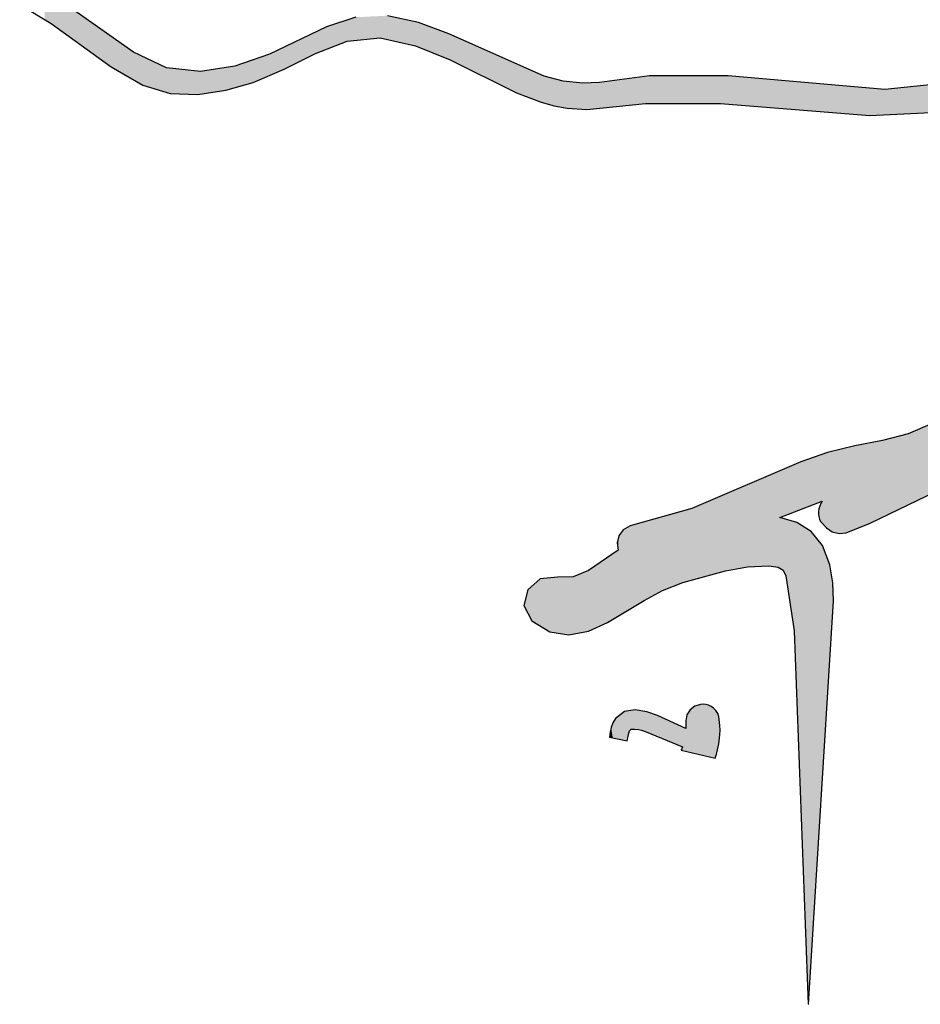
# Model space of a CAD drawing. Extents: x 1.5 to 29.6, y -198.1 to -103.6.
# Tile 12 of 35: x 8.3 to 16.3, y -141.1 to -132.3. Entities that reach past the tile are written whole.
import ezdxf

# ---------------------------------------------------------------- set-up
doc = ezdxf.new("R2010")
doc.units = 0
doc.layers.add('LAYER_3', color=7, linetype='CONTINUOUS')

# ---------------------------------------------------------------- blocks, each defined once
blk = doc.blocks.new('*U29')
at = {"layer": 'LAYER_3', "color": 1}
for points in [[(8.5612, -132.3127), (8.5612, -132.0445), (8.6214, -132.3489)], [(8.6214, -132.3489), (8.5612, -132.0445), (8.6214, -132.0871)], [(8.6214, -132.3489), (8.6214, -132.0871), (9.1529, -132.7329)], [(9.1529, -132.7329), (8.6214, -132.0871), (9.1529, -132.4641)], [(11.2476, -132.507), (11.0629, -132.3781), (11.2476, -132.3184)], [(11.3252, -132.4993), (11.2476, -132.3184), (11.3252, -132.2933)], [(11.2476, -132.507), (11.2476, -132.3184), (11.3252, -132.4993)], [(11.5415, -132.4777), (11.3252, -132.2933), (11.5415, -132.2832)], [(11.3252, -132.4993), (11.3252, -132.2933), (11.5415, -132.4777)], [(11.6048, -132.4916), (11.5415, -132.2832), (11.6048, -132.2803)], [(11.5415, -132.4777), (11.5415, -132.2832), (11.6048, -132.4916)], [(11.6048, -132.4916), (11.6048, -132.2803), (11.8542, -132.5465)], [(11.8542, -132.5465), (11.6048, -132.2803), (11.8542, -132.3347)], [(11.8542, -132.5465), (11.8542, -132.3347), (11.8805, -132.5573)], [(11.8805, -132.5573), (11.8542, -132.3347), (11.8805, -132.3404)], [(11.8805, -132.5573), (11.8805, -132.3404), (12.1508, -132.6685)], [(12.1508, -132.6685), (11.8805, -132.3404), (12.1508, -132.4409)], [(10.9649, -132.6163), (10.6886, -132.5579), (10.9649, -132.4252)], [(11.0629, -132.5784), (10.9649, -132.4252), (11.0629, -132.3781)], [(10.9649, -132.6163), (10.9649, -132.4252), (11.0629, -132.5784)], [(11.0629, -132.5784), (11.0629, -132.3781), (11.2476, -132.507)], [(9.1529, -132.7329), (9.1529, -132.4641), (9.3504, -132.8471)], [(9.3504, -132.8471), (9.1529, -132.4641), (9.3504, -132.6042)], [(12.1508, -132.6685), (12.1508, -132.4409), (12.1613, -132.6728)], [(12.1613, -132.6728), (12.1508, -132.4409), (12.1613, -132.4456)], [(12.1613, -132.6728), (12.1613, -132.4456), (12.7507, -132.9641)], [(12.7507, -132.9641), (12.1613, -132.4456), (12.7507, -132.7071)], [(9.3504, -132.8471), (9.3504, -132.6042), (9.4348, -132.8959)], [(9.4348, -132.8959), (9.3504, -132.6042), (9.4348, -132.6439)], [(10.6886, -132.7548), (10.558, -132.6206), (10.6886, -132.5579)], [(10.6886, -132.7548), (10.6886, -132.5579), (10.9649, -132.6163)], [(9.4348, -132.8959), (9.4348, -132.6439), (9.643, -132.96)], [(9.643, -132.96), (9.4348, -132.6439), (9.643, -132.7419)], [(10.4143, -132.8718), (10.2509, -132.7292), (10.4143, -132.6714)], [(10.558, -132.8105), (10.4143, -132.6714), (10.558, -132.6206)], [(10.4143, -132.8718), (10.4143, -132.6714), (10.558, -132.8105)], [(10.558, -132.8105), (10.558, -132.6206), (10.6886, -132.7548)], [(9.643, -132.96), (9.643, -132.7419), (9.6765, -132.9703)], [(9.6765, -132.9703), (9.643, -132.7419), (9.6765, -132.7457)], [(9.6765, -132.9703), (9.6765, -132.7457), (9.9233, -132.9794)], [(9.9233, -132.9794), (9.6765, -132.7457), (9.9233, -132.7742)], [(9.9233, -132.9794), (9.9233, -132.7742), (9.9445, -132.976)], [(9.9445, -132.976), (9.9233, -132.7742), (9.9445, -132.7766)], [(10.1707, -132.9406), (9.9445, -132.7766), (10.1707, -132.7416)], [(9.9445, -132.976), (9.9445, -132.7766), (10.1707, -132.9406)], [(10.2509, -132.9179), (10.1707, -132.7416), (10.2509, -132.7292)], [(10.1707, -132.9406), (10.1707, -132.7416), (10.2509, -132.9179)], [(10.2509, -132.9179), (10.2509, -132.7292), (10.4143, -132.8718)], [(12.7507, -132.9641), (12.7507, -132.7071), (12.8164, -132.9895)], [(12.8164, -132.9895), (12.7507, -132.7071), (12.8164, -132.7363)], [(12.8164, -132.9895), (12.8164, -132.7363), (12.8518, -133.0032)], [(12.8518, -133.0032), (12.8164, -132.7363), (12.8518, -132.752)], [(12.8518, -133.0032), (12.8518, -132.752), (12.8862, -133.0165)], [(12.8862, -133.0165), (12.8518, -132.752), (12.8862, -132.7673)], [(12.8862, -133.0165), (12.8862, -132.7673), (12.9611, -133.0455)], [(12.9611, -133.0455), (12.8862, -132.7673), (12.9611, -132.8005)], [(12.9611, -133.0455), (12.9611, -132.8005), (12.9703, -133.049)], [(12.9703, -133.049), (12.9611, -132.8005), (12.9703, -132.8046)], [(12.9703, -133.049), (12.9703, -132.8046), (12.9951, -133.056)], [(12.9951, -133.056), (12.9703, -132.8046), (12.9951, -132.8156)], [(12.9951, -133.056), (12.9951, -132.8156), (13.0448, -133.0699)], [(13.0448, -133.0699), (12.9951, -132.8156), (13.0448, -132.8288)], [(13.0448, -133.0699), (13.0448, -132.8288), (13.0833, -133.0807)], [(13.0833, -133.0807), (13.0448, -132.8288), (13.0833, -132.8391)], [(13.0833, -133.0807), (13.0833, -132.8391), (13.1128, -133.0862)], [(13.1128, -133.0862), (13.0833, -132.8391), (13.1128, -132.847)], [(13.1128, -133.0862), (13.1128, -132.847), (13.1634, -133.0957)], [(13.1634, -133.0957), (13.1128, -132.847), (13.1634, -132.8605)], [(13.1634, -133.0957), (13.1634, -132.8605), (13.1993, -133.1023)], [(13.1993, -133.1023), (13.1634, -132.8605), (13.1993, -132.8642)], [(13.1993, -133.1023), (13.1993, -132.8642), (13.215, -133.1032)], [(13.215, -133.1032), (13.1993, -132.8642), (13.215, -132.8659)], [(13.215, -133.1032), (13.215, -132.8659), (13.2524, -133.1052)], [(13.2524, -133.1052), (13.215, -132.8659), (13.2524, -132.8698)], [(13.2524, -133.1052), (13.2524, -132.8698), (13.3384, -133.1099)], [(13.3384, -133.1099), (13.2524, -132.8698), (13.3384, -132.8788)], [(13.4861, -133.1008), (13.3895, -132.8765), (13.4861, -132.872)], [(13.5587, -133.0937), (13.4861, -132.872), (13.5587, -132.8623)], [(13.4861, -133.1008), (13.4861, -132.872), (13.5587, -133.0937)], [(13.6432, -133.0854), (13.5587, -132.8623), (13.6432, -132.851)], [(13.5587, -133.0937), (13.5587, -132.8623), (13.6432, -133.0854)], [(13.6528, -133.0845), (13.6432, -132.851), (13.6528, -132.8498)], [(13.6432, -133.0854), (13.6432, -132.851), (13.6528, -133.0845)], [(13.6588, -133.0839), (13.6528, -132.8498), (13.6588, -132.849)], [(13.6528, -133.0845), (13.6528, -132.8498), (13.6588, -133.0839)], [(13.6983, -133.0801), (13.6588, -132.849), (13.6983, -132.8437)], [(13.6588, -133.0839), (13.6588, -132.849), (13.6983, -133.0801)], [(13.7606, -133.074), (13.6983, -132.8437), (13.7606, -132.8354)], [(13.6983, -133.0801), (13.6983, -132.8437), (13.7606, -133.074)], [(13.8823, -133.0621), (13.7606, -132.8354), (13.8823, -132.8192)], [(13.7606, -133.074), (13.7606, -132.8354), (13.8823, -133.0621)], [(13.8953, -133.0608), (13.8823, -132.8192), (13.8953, -132.8175)], [(13.8823, -133.0621), (13.8823, -132.8192), (13.8953, -133.0608)], [(13.9314, -133.0607), (13.8953, -132.8175), (13.9314, -132.8127)], [(13.8953, -133.0608), (13.8953, -132.8175), (13.9314, -133.0607)], [(13.9314, -133.0607), (13.9314, -132.8127), (14.0463, -133.0604)], [(14.0463, -133.0604), (13.9314, -132.8127), (14.0463, -132.8128)], [(14.0463, -133.0604), (14.0463, -132.8128), (14.2277, -133.0598)], [(14.2277, -133.0598), (14.0463, -132.8128), (14.2277, -132.8131)], [(14.2277, -133.0598), (14.2277, -132.8131), (14.3054, -133.0596)], [(14.3054, -133.0596), (14.2277, -132.8131), (14.3054, -132.8132)], [(14.3054, -133.0596), (14.3054, -132.8132), (14.5597, -133.0588)], [(14.5597, -133.0588), (14.3054, -132.8132), (14.5597, -132.8136)], [(14.5597, -133.0588), (14.5597, -132.8136), (14.6043, -133.0624)], [(14.6043, -133.0624), (14.5597, -132.8136), (14.6043, -132.8137)], [(14.6043, -133.0624), (14.6043, -132.8137), (14.6279, -133.0643)], [(14.6279, -133.0643), (14.6043, -132.8137), (14.6279, -132.8137)], [(14.6279, -133.0643), (14.6279, -132.8137), (14.8002, -133.0781)], [(14.8002, -133.0781), (14.6279, -132.8137), (14.8002, -132.8289)], [(14.8002, -133.0781), (14.8002, -132.8289), (14.9905, -133.0933)], [(14.9905, -133.0933), (14.8002, -132.8289), (14.9905, -132.8457)], [(14.9905, -133.0933), (14.9905, -132.8457), (15.0732, -133.1)], [(15.0732, -133.1), (14.9905, -132.8457), (15.0732, -132.853)], [(15.0732, -133.1), (15.0732, -132.853), (15.0864, -133.101)], [(15.0864, -133.101), (15.0732, -132.853), (15.0864, -132.8541)], [(15.0864, -133.101), (15.0864, -132.8541), (15.1183, -133.1036)], [(15.1183, -133.1036), (15.0864, -132.8541), (15.1183, -132.857)], [(15.1183, -133.1036), (15.1183, -132.857), (15.1407, -133.1054)], [(15.1407, -133.1054), (15.1183, -132.857), (15.1407, -132.8589)], [(15.1407, -133.1054), (15.1407, -132.8589), (15.2134, -133.1112)], [(15.2134, -133.1112), (15.1407, -132.8589), (15.2134, -132.8654)], [(15.2134, -133.1112), (15.2134, -132.8654), (15.2372, -133.1131)], [(15.2372, -133.1131), (15.2134, -132.8654), (15.2372, -132.8675)], [(15.2372, -133.1131), (15.2372, -132.8675), (15.2734, -133.116)], [(15.2734, -133.116), (15.2372, -132.8675), (15.2734, -132.8707)], [(15.2734, -133.116), (15.2734, -132.8707), (15.3398, -133.1214)], [(15.3398, -133.1214), (15.2734, -132.8707), (15.3398, -132.8765)], [(13.3734, -133.1118), (13.3384, -132.8788), (13.3734, -132.8772)], [(13.3384, -133.1099), (13.3384, -132.8788), (13.3734, -133.1118)], [(13.3889, -133.1102), (13.3734, -132.8772), (13.3889, -132.8765)], [(13.3734, -133.1118), (13.3734, -132.8772), (13.3889, -133.1102)], [(13.3889, -133.1102), (13.3889, -132.8765), (13.3895, -133.1102)], [(13.3895, -133.1102), (13.3889, -132.8765), (13.3895, -132.8765)], [(13.3895, -133.1102), (13.3895, -132.8765), (13.4861, -133.1008)], [(15.3398, -133.1214), (15.3398, -132.8765), (15.3403, -133.1214)], [(15.3403, -133.1214), (15.3398, -132.8765), (15.3403, -132.8766)], [(15.3403, -133.1214), (15.3403, -132.8766), (15.3412, -133.1215)], [(15.3412, -133.1215), (15.3403, -132.8766), (15.3412, -132.8766)], [(15.3412, -133.1215), (15.3412, -132.8766), (15.3421, -133.1215)], [(15.3421, -133.1215), (15.3412, -132.8766), (15.3421, -132.8767)], [(15.3421, -133.1215), (15.3421, -132.8767), (15.3426, -133.1216)], [(15.3426, -133.1216), (15.3421, -132.8767), (15.3426, -132.8768)], [(15.3426, -133.1216), (15.3426, -132.8768), (15.3661, -133.1235)], [(15.3661, -133.1235), (15.3426, -132.8768), (15.3661, -132.8788)], [(15.3661, -133.1235), (15.3661, -132.8788), (15.4306, -133.1286)], [(15.4306, -133.1286), (15.3661, -132.8788), (15.4306, -132.8845)], [(15.4306, -133.1286), (15.4306, -132.8845), (15.4307, -133.1286)], [(15.4307, -133.1286), (15.4306, -132.8845), (15.4307, -132.8845)], [(15.4307, -133.1286), (15.4307, -132.8845), (15.4328, -133.1288)], [(15.4328, -133.1288), (15.4307, -132.8845), (15.4328, -132.8847)], [(15.4328, -133.1288), (15.4328, -132.8847), (15.434, -133.1289)], [(15.434, -133.1289), (15.4328, -132.8847), (15.434, -132.8848)], [(15.434, -133.1289), (15.434, -132.8848), (15.4384, -133.1293)], [(15.4384, -133.1293), (15.434, -132.8848), (15.4384, -132.8852)], [(15.4384, -133.1293), (15.4384, -132.8852), (15.4413, -133.1295)], [(15.4413, -133.1295), (15.4384, -132.8852), (15.4413, -132.8855)], [(15.4413, -133.1295), (15.4413, -132.8855), (15.4487, -133.1301)], [(15.4487, -133.1301), (15.4413, -132.8855), (15.4487, -132.8861)], [(15.4487, -133.1301), (15.4487, -132.8861), (15.4515, -133.1303)], [(15.4515, -133.1303), (15.4487, -132.8861), (15.4515, -132.8864)], [(15.4515, -133.1303), (15.4515, -132.8864), (15.4572, -133.1308)], [(15.4572, -133.1308), (15.4515, -132.8864), (15.4572, -132.8869)], [(15.4572, -133.1308), (15.4572, -132.8869), (15.4632, -133.1312)], [(15.4632, -133.1312), (15.4572, -132.8869), (15.4632, -132.8874)], [(15.4632, -133.1312), (15.4632, -132.8874), (15.4667, -133.1315)], [(15.4667, -133.1315), (15.4632, -132.8874), (15.4667, -132.8877)], [(15.4667, -133.1315), (15.4667, -132.8877), (15.5004, -133.1342)], [(15.5004, -133.1342), (15.4667, -132.8877), (15.5004, -132.8907)], [(15.5004, -133.1342), (15.5004, -132.8907), (15.5093, -133.135)], [(15.5093, -133.135), (15.5004, -132.8907), (15.5093, -132.8915)], [(15.5093, -133.135), (15.5093, -132.8915), (15.5324, -133.1368)], [(15.5324, -133.1368), (15.5093, -132.8915), (15.5324, -132.8935)], [(15.5324, -133.1368), (15.5324, -132.8935), (15.553, -133.1385)], [(15.553, -133.1385), (15.5324, -132.8935), (15.553, -132.8953)], [(15.553, -133.1385), (15.553, -132.8953), (15.5567, -133.1388)], [(15.5567, -133.1388), (15.553, -132.8953), (15.5567, -132.8957)], [(15.5567, -133.1388), (15.5567, -132.8957), (15.563, -133.1393)], [(15.563, -133.1393), (15.5567, -132.8957), (15.563, -132.8962)], [(15.563, -133.1393), (15.563, -132.8962), (15.6127, -133.1432)], [(15.6127, -133.1432), (15.563, -132.8962), (15.6127, -132.9006)], [(15.6127, -133.1432), (15.6127, -132.9006), (15.6768, -133.1484)], [(15.6768, -133.1484), (15.6127, -132.9006), (15.6768, -132.9063)], [(15.6768, -133.1484), (15.6768, -132.9063), (15.7521, -133.1544)], [(15.7521, -133.1544), (15.6768, -132.9063), (15.7521, -132.9129)], [(15.7521, -133.1544), (15.7521, -132.9129), (15.8853, -133.1651)], [(15.8853, -133.1651), (15.7521, -132.9129), (15.8853, -132.9246)], [(15.8853, -133.1651), (15.8853, -132.9246), (15.8902, -133.1649)], [(15.8902, -133.1649), (15.8853, -132.9246), (15.8902, -132.9251)], [(15.8902, -133.1649), (15.8902, -132.9251), (15.9987, -133.1599)], [(15.9987, -133.1599), (15.8902, -132.9251), (15.9987, -132.9347)], [(15.9987, -133.1599), (15.9987, -132.9347), (16.0186, -133.159)], [(16.0186, -133.159), (15.9987, -132.9347), (16.0186, -132.9364)], [(16.2276, -133.1493), (16.0186, -132.9364), (16.2276, -132.9149)], [(16.0186, -133.159), (16.0186, -132.9364), (16.2276, -133.1493)], [(16.4408, -133.1395), (16.2276, -132.9149), (16.4408, -132.8929)], [(16.2276, -133.1493), (16.2276, -132.9149), (16.4408, -133.1395)], [(16.4408, -136.5194), (16.2276, -135.9934), (16.4408, -135.9)], [(16.2276, -136.6223), (16.0186, -136.0467), (16.2276, -135.9934)], [(16.2276, -136.6223), (16.2276, -135.9934), (16.4408, -136.5194)], [(15.7521, -136.8402), (15.6768, -136.1173), (15.7521, -136.0985)], [(15.8853, -136.7871), (15.7521, -136.0985), (15.8853, -136.0732)], [(15.7521, -136.8402), (15.7521, -136.0985), (15.8853, -136.7871)], [(15.8902, -136.7851), (15.8853, -136.0732), (15.8902, -136.0723)], [(15.8853, -136.7871), (15.8853, -136.0732), (15.8902, -136.7851)], [(15.9987, -136.7328), (15.8902, -136.0723), (15.9987, -136.0518)], [(15.8902, -136.7851), (15.8902, -136.0723), (15.9987, -136.7328)], [(16.0186, -136.7231), (15.9987, -136.0518), (16.0186, -136.0467)], [(15.9987, -136.7328), (15.9987, -136.0518), (16.0186, -136.7231)], [(16.0186, -136.7231), (16.0186, -136.0467), (16.2276, -136.6223)], [(15.4306, -136.6031), (15.3661, -136.2097), (15.4306, -136.187)], [(15.4306, -136.6031), (15.4306, -136.187), (15.4307, -136.6031)], [(15.4307, -136.6031), (15.4306, -136.187), (15.4307, -136.187)], [(15.4328, -136.6023), (15.4307, -136.187), (15.4328, -136.1862)], [(15.4307, -136.6031), (15.4307, -136.187), (15.4328, -136.6023)], [(15.434, -136.6018), (15.4328, -136.1862), (15.434, -136.1858)], [(15.4328, -136.6023), (15.4328, -136.1862), (15.434, -136.6018)], [(15.4384, -136.6001), (15.434, -136.1858), (15.4384, -136.1843)], [(15.434, -136.6018), (15.434, -136.1858), (15.4384, -136.6001)], [(15.4413, -136.5989), (15.4384, -136.1843), (15.4413, -136.1832)], [(15.4384, -136.6001), (15.4384, -136.1843), (15.4413, -136.5989)], [(15.4487, -136.5961), (15.4413, -136.1832), (15.4487, -136.1807)], [(15.4413, -136.5989), (15.4413, -136.1832), (15.4487, -136.5961)], [(15.4515, -136.595), (15.4487, -136.1807), (15.4515, -136.1797)], [(15.4487, -136.5961), (15.4487, -136.1807), (15.4515, -136.595)], [(15.4572, -136.5928), (15.4515, -136.1797), (15.4572, -136.1776)], [(15.4515, -136.595), (15.4515, -136.1797), (15.4572, -136.5928)], [(15.4632, -136.5905), (15.4572, -136.1776), (15.4632, -136.1756)], [(15.4572, -136.5928), (15.4572, -136.1776), (15.4632, -136.5905)], [(15.4667, -136.7909), (15.4632, -136.1756), (15.4667, -136.1743)], [(15.4632, -136.7871), (15.4632, -136.1756), (15.4667, -136.7909)], [(15.5004, -136.8268), (15.4667, -136.1743), (15.5004, -136.1625)], [(15.4667, -136.7909), (15.4667, -136.1743), (15.5004, -136.8268)], [(15.5093, -136.8327), (15.5004, -136.1625), (15.5093, -136.1593)], [(15.5004, -136.8268), (15.5004, -136.1625), (15.5093, -136.8327)], [(15.5324, -136.8479), (15.5093, -136.1593), (15.5324, -136.1535)], [(15.5093, -136.8327), (15.5093, -136.1593), (15.5324, -136.8479)], [(15.553, -136.8615), (15.5324, -136.1535), (15.553, -136.1484)], [(15.5324, -136.8479), (15.5324, -136.1535), (15.553, -136.8615)], [(15.5567, -136.8625), (15.553, -136.1484), (15.5567, -136.1474)], [(15.553, -136.8615), (15.553, -136.1484), (15.5567, -136.8625)], [(15.563, -136.8643), (15.5567, -136.1474), (15.563, -136.1459)], [(15.5567, -136.8625), (15.5567, -136.1474), (15.563, -136.8643)], [(15.6127, -136.8781), (15.563, -136.1459), (15.6127, -136.1334)], [(15.563, -136.8643), (15.563, -136.1459), (15.6127, -136.8781)], [(15.6768, -136.8701), (15.6127, -136.1334), (15.6768, -136.1173)], [(15.6127, -136.8781), (15.6127, -136.1334), (15.6768, -136.8701)], [(15.6768, -136.8701), (15.6768, -136.1173), (15.7521, -136.8402)], [(15.2134, -136.6869), (15.1407, -136.2988), (15.2134, -136.2678)], [(15.2372, -136.6777), (15.2134, -136.2678), (15.2372, -136.2577)], [(15.2134, -136.6869), (15.2134, -136.2678), (15.2372, -136.6777)], [(15.2734, -136.6637), (15.2372, -136.2577), (15.2734, -136.2423)], [(15.2372, -136.6777), (15.2372, -136.2577), (15.2734, -136.6637)], [(15.3398, -136.6381), (15.2734, -136.2423), (15.3398, -136.2189)], [(15.2734, -136.6637), (15.2734, -136.2423), (15.3398, -136.6381)], [(15.3403, -136.6379), (15.3398, -136.2189), (15.3403, -136.2188)], [(15.3398, -136.6381), (15.3398, -136.2189), (15.3403, -136.6379)], [(15.3412, -136.6376), (15.3403, -136.2188), (15.3412, -136.2185)], [(15.3403, -136.6379), (15.3403, -136.2188), (15.3412, -136.6376)], [(15.3421, -136.6372), (15.3412, -136.2185), (15.3421, -136.2181)], [(15.3412, -136.6376), (15.3412, -136.2185), (15.3421, -136.6372)], [(15.3426, -136.6371), (15.3421, -136.2181), (15.3426, -136.218)], [(15.3421, -136.6372), (15.3421, -136.2181), (15.3426, -136.6371)], [(15.3661, -136.628), (15.3426, -136.218), (15.3661, -136.2097)], [(15.3426, -136.6371), (15.3426, -136.218), (15.3661, -136.628)], [(15.3661, -136.628), (15.3661, -136.2097), (15.4306, -136.6031)], [(14.9905, -137.1645), (14.8002, -136.4437), (14.9905, -136.3627)], [(15.0732, -137.1754), (14.9905, -136.3627), (15.0732, -136.3275)], [(14.9905, -137.1645), (14.9905, -136.3627), (15.0732, -137.1754)], [(15.0864, -137.1837), (15.0732, -136.3275), (15.0864, -136.3219)], [(15.0732, -137.1754), (15.0732, -136.3275), (15.0864, -137.1837)], [(15.1183, -136.7236), (15.0864, -136.3219), (15.1183, -136.3083)], [(15.0864, -136.7359), (15.0864, -136.3219), (15.1183, -136.7236)], [(15.1407, -136.7149), (15.1183, -136.3083), (15.1407, -136.2988)], [(15.1183, -136.7236), (15.1183, -136.3083), (15.1407, -136.7149)], [(15.1407, -136.7149), (15.1407, -136.2988), (15.2134, -136.6869)], [(14.8002, -137.1741), (14.6279, -136.5169), (14.8002, -136.4437)], [(14.8002, -137.1741), (14.8002, -136.4437), (14.9905, -137.1645)], [(14.5597, -137.2216), (14.3054, -136.6542), (14.5597, -136.546)], [(14.6043, -137.2093), (14.5597, -136.546), (14.6043, -136.527)], [(14.5597, -137.2216), (14.5597, -136.546), (14.6043, -137.2093)], [(14.6279, -137.2051), (14.6043, -136.527), (14.6279, -136.5169)], [(14.6043, -137.2093), (14.6043, -136.527), (14.6279, -137.2051)], [(14.6279, -137.2051), (14.6279, -136.5169), (14.8002, -137.1741)], [(15.4413, -136.7557), (15.4384, -136.643), (15.4413, -136.6335)], [(15.4487, -136.7695), (15.4413, -136.6335), (15.4487, -136.6175)], [(15.4413, -136.7557), (15.4413, -136.6335), (15.4487, -136.7695)], [(15.4515, -136.7732), (15.4487, -136.6175), (15.4515, -136.6115)], [(15.4487, -136.7695), (15.4487, -136.6175), (15.4515, -136.7732)], [(15.4572, -136.7808), (15.4515, -136.6115), (15.4572, -136.6012)], [(15.4515, -136.7732), (15.4515, -136.6115), (15.4572, -136.7808)], [(15.4632, -136.7871), (15.4572, -136.6012), (15.4632, -136.5905)], [(15.4572, -136.7808), (15.4572, -136.6012), (15.4632, -136.7871)], [(14.2277, -137.3128), (14.0463, -136.7282), (14.2277, -136.6764)], [(14.3054, -137.2915), (14.2277, -136.6764), (14.3054, -136.6542)], [(14.2277, -137.3128), (14.2277, -136.6764), (14.3054, -137.2915)], [(14.3054, -137.2915), (14.3054, -136.6542), (14.5597, -137.2216)], [(15.4307, -136.7051), (15.4306, -136.7046), (15.4307, -136.6826)], [(15.4328, -136.7278), (15.4307, -136.6826), (15.4328, -136.6666)], [(15.4307, -136.7051), (15.4307, -136.6826), (15.4328, -136.7278)], [(15.434, -136.7328), (15.4328, -136.6666), (15.434, -136.657)], [(15.4328, -136.7278), (15.4328, -136.6666), (15.434, -136.7328)], [(15.4384, -136.7501), (15.434, -136.657), (15.4384, -136.643)], [(15.434, -136.7328), (15.434, -136.657), (15.4384, -136.7501)], [(15.4384, -136.7501), (15.4384, -136.643), (15.4413, -136.7557)], [(13.8823, -137.471), (13.7606, -136.8098), (13.8823, -136.775)], [(13.8953, -137.464), (13.8823, -136.775), (13.8953, -136.7713)], [(13.8823, -137.471), (13.8823, -136.775), (13.8953, -137.464)], [(13.9314, -137.4445), (13.8953, -136.7713), (13.9314, -136.761)], [(13.8953, -137.464), (13.8953, -136.7713), (13.9314, -137.4445)], [(14.0463, -137.3825), (13.9314, -136.761), (14.0463, -136.7282)], [(13.9314, -137.4445), (13.9314, -136.761), (14.0463, -137.3825)], [(14.0463, -137.3825), (14.0463, -136.7282), (14.2277, -137.3128)], [(15.0864, -137.1837), (15.0864, -136.7359), (15.1183, -137.2036)], [(15.1183, -137.2036), (15.0864, -136.7359), (15.1183, -136.7452)], [(15.1183, -137.2036), (15.1183, -136.7452), (15.1407, -137.254)], [(15.1407, -137.254), (15.1183, -136.7452), (15.1407, -136.7517)], [(15.1407, -137.254), (15.1407, -136.7517), (15.2134, -137.7413)], [(15.2134, -137.7413), (15.1407, -136.7517), (15.2134, -136.7728)], [(15.2134, -137.7413), (15.2134, -136.7728), (15.2372, -138.3661)], [(15.2372, -138.3661), (15.2134, -136.7728), (15.2372, -136.7798)], [(15.2372, -138.3661), (15.2372, -136.7798), (15.2734, -139.3154)], [(15.2734, -139.3154), (15.2372, -136.7798), (15.2734, -136.8024)], [(15.2734, -139.3154), (15.2734, -136.8024), (15.3398, -141.056)], [(15.3398, -141.056), (15.2734, -136.8024), (15.3398, -136.8438)], [(13.6983, -137.5834), (13.6588, -136.8971), (13.6983, -136.8449)], [(13.7606, -137.5453), (13.6983, -136.8449), (13.7606, -136.8098)], [(13.6983, -137.5834), (13.6983, -136.8449), (13.7606, -137.5453)], [(13.7606, -137.5453), (13.7606, -136.8098), (13.8823, -137.471)], [(15.3398, -141.056), (15.3398, -136.8438), (15.3403, -141.057)], [(15.3403, -141.057), (15.3398, -136.8438), (15.3403, -136.8441)], [(15.3403, -141.057), (15.3403, -136.8441), (15.3412, -141.0573)], [(15.3412, -141.0573), (15.3403, -136.8441), (15.3412, -136.8447)], [(15.3412, -141.0573), (15.3412, -136.8447), (15.3421, -141.057)], [(15.3421, -141.057), (15.3412, -136.8447), (15.3421, -136.8452)], [(15.3421, -141.057), (15.3421, -136.8452), (15.3426, -141.056)], [(15.3426, -141.056), (15.3421, -136.8452), (15.3426, -136.8455)], [(15.3426, -141.056), (15.3426, -136.8455), (15.3661, -140.6733)], [(15.3661, -140.6733), (15.3426, -136.8455), (15.3661, -136.8602)], [(15.3661, -140.6733), (15.3661, -136.8602), (15.4306, -139.6253)], [(15.4306, -139.6253), (15.3661, -136.8602), (15.4306, -136.9395)], [(13.6528, -137.0254), (13.6432, -136.9596), (13.6528, -136.9212)], [(13.6588, -137.6075), (13.6528, -136.9212), (13.6588, -136.8971)], [(13.6528, -137.6111), (13.6528, -136.9212), (13.6588, -137.6075)], [(13.6588, -137.6075), (13.6588, -136.8971), (13.6983, -137.5834)], [(15.4306, -139.6253), (15.4306, -136.9395), (15.4307, -139.6246)], [(15.4307, -139.6246), (15.4306, -136.9395), (15.4307, -136.9395)], [(15.4307, -139.6246), (15.4307, -136.9395), (15.4328, -139.5906)], [(15.4328, -139.5906), (15.4307, -136.9395), (15.4328, -136.9421)], [(15.4328, -139.5906), (15.4328, -136.9421), (15.434, -139.5703)], [(15.434, -139.5703), (15.4328, -136.9421), (15.434, -136.9436)], [(15.434, -139.5703), (15.434, -136.9436), (15.4384, -139.4997)], [(15.4384, -139.4997), (15.434, -136.9436), (15.4384, -136.949)], [(15.4384, -139.4997), (15.4384, -136.949), (15.4413, -139.4514)], [(15.4413, -139.4514), (15.4384, -136.949), (15.4413, -136.9526)], [(15.4413, -139.4514), (15.4413, -136.9526), (15.4487, -139.3321)], [(15.4487, -139.3321), (15.4413, -136.9526), (15.4487, -136.9617)], [(15.4487, -139.3321), (15.4487, -136.9617), (15.4515, -139.287)], [(15.4515, -139.287), (15.4487, -136.9617), (15.4515, -136.9651)], [(15.4515, -139.287), (15.4515, -136.9651), (15.4572, -139.1932)], [(15.4572, -139.1932), (15.4515, -136.9651), (15.4572, -136.9722)], [(15.4572, -139.1932), (15.4572, -136.9722), (15.4632, -139.0967)], [(15.4632, -139.0967), (15.4572, -136.9722), (15.4632, -136.9795)], [(15.4632, -139.0967), (15.4632, -136.9795), (15.4667, -139.0397)], [(15.4667, -139.0397), (15.4632, -136.9795), (15.4667, -136.9838)], [(15.4667, -139.0397), (15.4667, -136.9838), (15.5004, -138.4922)], [(15.5004, -138.4922), (15.4667, -136.9838), (15.5004, -137.0725)], [(13.6432, -137.617), (13.5587, -137.0894), (13.6432, -137.0319)], [(13.6528, -137.6111), (13.6432, -137.0319), (13.6528, -137.0254)], [(13.6432, -137.617), (13.6432, -137.0319), (13.6528, -137.6111)], [(13.4861, -137.7008), (13.3895, -137.2045), (13.4861, -137.1388)], [(13.5587, -137.6686), (13.4861, -137.1388), (13.5587, -137.0894)], [(13.4861, -137.7008), (13.4861, -137.1388), (13.5587, -137.6686)], [(13.5587, -137.6686), (13.5587, -137.0894), (13.6432, -137.617)], [(15.5004, -138.4922), (15.5004, -137.0725), (15.5093, -138.3467)], [(15.5093, -138.3467), (15.5004, -137.0725), (15.5093, -137.0961)], [(15.5093, -138.3467), (15.5093, -137.0961), (15.5324, -137.9717)], [(15.5324, -137.9717), (15.5093, -137.0961), (15.5324, -137.1568)], [(15.5324, -137.9717), (15.5324, -137.1568), (15.553, -137.6372)], [(15.553, -137.6372), (15.5324, -137.1568), (15.553, -137.2909)], [(13.3384, -137.7531), (13.2524, -137.2635), (13.3384, -137.2265)], [(13.3734, -137.7468), (13.3384, -137.2265), (13.3734, -137.2115)], [(13.3384, -137.7531), (13.3384, -137.2265), (13.3734, -137.7468)], [(13.3889, -137.7439), (13.3734, -137.2115), (13.3889, -137.2048)], [(13.3734, -137.7468), (13.3734, -137.2115), (13.3889, -137.7439)], [(13.3895, -137.7437), (13.3889, -137.2048), (13.3895, -137.2045)], [(13.3889, -137.7439), (13.3889, -137.2048), (13.3895, -137.7437)], [(13.3895, -137.7437), (13.3895, -137.2045), (13.4861, -137.7008)], [(12.9611, -137.6993), (12.8862, -137.3463), (12.9611, -137.2786)], [(12.9703, -137.7048), (12.9611, -137.2786), (12.9703, -137.2777)], [(12.9611, -137.6993), (12.9611, -137.2786), (12.9703, -137.7048)], [(12.9951, -137.7199), (12.9703, -137.2777), (12.9951, -137.2754)], [(12.9703, -137.7048), (12.9703, -137.2777), (12.9951, -137.7199)], [(13.0448, -137.7501), (12.9951, -137.2754), (13.0448, -137.2708)], [(12.9951, -137.7199), (12.9951, -137.2754), (13.0448, -137.7501)], [(13.0833, -137.7558), (13.0448, -137.2708), (13.0833, -137.2673)], [(13.0448, -137.7501), (13.0448, -137.2708), (13.0833, -137.7558)], [(13.1128, -137.7603), (13.0833, -137.2673), (13.1128, -137.2646)], [(13.0833, -137.7558), (13.0833, -137.2673), (13.1128, -137.7603)], [(13.1634, -137.7679), (13.1128, -137.2646), (13.1634, -137.2642)], [(13.1128, -137.7603), (13.1128, -137.2646), (13.1634, -137.7679)], [(13.1993, -137.7733), (13.1634, -137.2642), (13.1993, -137.2639)], [(13.1634, -137.7679), (13.1634, -137.2642), (13.1993, -137.7733)], [(13.215, -137.7756), (13.1993, -137.2639), (13.215, -137.2638)], [(13.1993, -137.7733), (13.1993, -137.2639), (13.215, -137.7756)], [(13.2524, -137.7688), (13.215, -137.2638), (13.2524, -137.2635)], [(13.215, -137.7756), (13.215, -137.2638), (13.2524, -137.7688)], [(13.2524, -137.7688), (13.2524, -137.2635), (13.3384, -137.7531)], [(15.553, -137.6372), (15.553, -137.2909), (15.5567, -137.5771)], [(15.5567, -137.5771), (15.553, -137.2909), (15.5567, -137.315)], [(15.5567, -137.5771), (15.5567, -137.315), (15.563, -137.4746)], [(12.8518, -137.5865), (12.8164, -137.5172), (12.8518, -137.3774)], [(12.8862, -137.6538), (12.8518, -137.3774), (12.8862, -137.3463)], [(12.8518, -137.5865), (12.8518, -137.3774), (12.8862, -137.6538)], [(12.8862, -137.6538), (12.8862, -137.3463), (12.9611, -137.6993)]]:
    blk.add_solid(points, dxfattribs=at)
blk = doc.blocks.new('*U31')
at = {"layer": 'LAYER_3', "color": 1}
for points in [[(13.7088, -138.7128), (13.628, -138.5198), (13.7088, -138.4578)], [(13.733, -138.7175), (13.7088, -138.4578), (13.733, -138.454)], [(13.7088, -138.7128), (13.7088, -138.4578), (13.733, -138.7175)], [(13.7407, -138.6759), (13.733, -138.454), (13.7407, -138.4528)], [(13.733, -138.7175), (13.733, -138.454), (13.7407, -138.6759)], [(13.7435, -138.6617), (13.7407, -138.4528), (13.7435, -138.4524)], [(13.7407, -138.6759), (13.7407, -138.4528), (13.7435, -138.6617)], [(13.754, -138.6293), (13.7435, -138.4524), (13.754, -138.4507)], [(13.7435, -138.6617), (13.7435, -138.4524), (13.754, -138.6293)], [(13.7693, -138.6154), (13.754, -138.4507), (13.7693, -138.4483)], [(13.754, -138.6293), (13.754, -138.4507), (13.7693, -138.6154)], [(13.7975, -138.6133), (13.7693, -138.4483), (13.7975, -138.4439)], [(13.7693, -138.6154), (13.7693, -138.4483), (13.7975, -138.6133)], [(13.8049, -138.6143), (13.7975, -138.4439), (13.8049, -138.4427)], [(13.7975, -138.6133), (13.7975, -138.4439), (13.8049, -138.6143)], [(13.8049, -138.6143), (13.8049, -138.4427), (13.8336, -138.6183)], [(13.8336, -138.6183), (13.8049, -138.4427), (13.8336, -138.4475)], [(13.8336, -138.6183), (13.8336, -138.4475), (13.8588, -138.6245)], [(13.8588, -138.6245), (13.8336, -138.4475), (13.8588, -138.4517)], [(13.8588, -138.6245), (13.8588, -138.4517), (13.9025, -138.6379)], [(13.9025, -138.6379), (13.8588, -138.4517), (13.9025, -138.459)], [(13.9025, -138.6379), (13.9025, -138.459), (13.9059, -138.6394)], [(13.9059, -138.6394), (13.9025, -138.459), (13.9059, -138.4596)], [(13.9059, -138.6394), (13.9059, -138.4596), (14.0012, -138.6795)], [(14.0012, -138.6795), (13.9059, -138.4596), (14.0012, -138.4934)], [(14.2903, -138.8183), (14.2613, -138.4877), (14.2903, -138.443)], [(14.3333, -138.8285), (14.2903, -138.443), (14.3333, -138.4105)], [(14.2903, -138.8183), (14.2903, -138.443), (14.3333, -138.8285)], [(14.3828, -138.8402), (14.3333, -138.4105), (14.3828, -138.3942)], [(14.3333, -138.8285), (14.3333, -138.4105), (14.3828, -138.8402)], [(14.4076, -138.846), (14.3828, -138.3942), (14.4076, -138.3928)], [(14.3828, -138.8402), (14.3828, -138.3942), (14.4076, -138.846)], [(14.4076, -138.846), (14.4076, -138.3928), (14.4317, -138.8517)], [(14.4317, -138.8517), (14.4076, -138.3928), (14.4317, -138.3954)], [(14.4317, -138.8517), (14.4317, -138.3954), (14.4549, -138.8572)], [(14.4549, -138.8572), (14.4317, -138.3954), (14.4549, -138.4018)], [(14.4549, -138.8572), (14.4549, -138.4018), (14.4777, -138.8626)], [(14.4777, -138.8626), (14.4549, -138.4018), (14.4777, -138.4119)], [(14.4777, -138.8626), (14.4777, -138.4119), (14.4996, -138.8678)], [(14.4996, -138.8678), (14.4777, -138.4119), (14.4996, -138.4275)], [(14.4996, -138.8678), (14.4996, -138.4275), (14.5129, -138.8709)], [(14.5129, -138.8709), (14.4996, -138.4275), (14.5129, -138.4414)], [(14.5129, -138.8709), (14.5129, -138.4414), (14.5207, -138.8495)], [(14.5207, -138.8495), (14.5129, -138.4414), (14.5207, -138.4497)], [(14.5207, -138.8495), (14.5207, -138.4497), (14.5259, -138.8353)], [(14.5259, -138.8353), (14.5207, -138.4497), (14.5259, -138.4576)], [(14.5259, -138.8353), (14.5259, -138.4576), (14.5295, -138.8232)], [(14.5295, -138.8232), (14.5259, -138.4576), (14.5295, -138.4631)], [(14.5295, -138.8232), (14.5295, -138.4631), (14.5374, -138.7843)], [(14.5374, -138.7843), (14.5295, -138.4631), (14.5374, -138.4752)], [(13.6049, -138.6923), (13.5899, -138.5987), (13.6049, -138.5575)], [(13.628, -138.6969), (13.6049, -138.5575), (13.628, -138.5198)], [(13.6049, -138.6923), (13.6049, -138.5575), (13.628, -138.6969)], [(13.628, -138.6969), (13.628, -138.5198), (13.7088, -138.7128)], [(14.0012, -138.6795), (14.0012, -138.4934), (14.2122, -138.7682)], [(14.2122, -138.7682), (14.0012, -138.4934), (14.2122, -138.5895)], [(14.2546, -138.5573), (14.2537, -138.5404), (14.2546, -138.5345)], [(14.2546, -138.8098), (14.2537, -138.5798), (14.2546, -138.5573)], [(14.2613, -138.8114), (14.2546, -138.5345), (14.2613, -138.4877)], [(14.2546, -138.8098), (14.2546, -138.5345), (14.2613, -138.8114)], [(14.2613, -138.8114), (14.2613, -138.4877), (14.2903, -138.8183)], [(14.5374, -138.7843), (14.5374, -138.4752), (14.5456, -138.7439)], [(14.5456, -138.7439), (14.5374, -138.4752), (14.5456, -138.4995)], [(14.5456, -138.7439), (14.5456, -138.4995), (14.5461, -138.74)], [(14.5461, -138.74), (14.5456, -138.4995), (14.5461, -138.5008)], [(14.5461, -138.74), (14.5461, -138.5008), (14.5551, -138.6638)], [(14.5551, -138.6638), (14.5461, -138.5008), (14.5551, -138.582)], [(13.581, -138.6876), (13.5765, -138.6867), (13.581, -138.6421)], [(13.5899, -138.6894), (13.581, -138.6421), (13.5899, -138.5987)], [(13.581, -138.6876), (13.581, -138.6421), (13.5899, -138.6894)], [(13.5899, -138.6894), (13.5899, -138.5987), (13.6049, -138.6923)], [(14.2122, -138.7682), (14.2122, -138.5895), (14.223, -138.7728)], [(14.223, -138.7728), (14.2122, -138.5895), (14.223, -138.5945)], [(14.223, -138.8024), (14.223, -138.5945), (14.2526, -138.8094)], [(14.2526, -138.8094), (14.223, -138.5945), (14.2526, -138.6079)], [(14.2537, -138.8096), (14.2526, -138.6079), (14.2537, -138.5798)], [(14.2526, -138.8094), (14.2526, -138.6079), (14.2537, -138.8096)], [(14.2537, -138.8096), (14.2537, -138.5798), (14.2546, -138.8098)], [(14.5551, -138.6638), (14.5551, -138.582), (14.5551, -138.6635)], [(14.5551, -138.6635), (14.5551, -138.582), (14.5551, -138.5831)], [(14.5551, -138.6635), (14.5551, -138.5831), (14.5566, -138.6225)], [(14.223, -138.8024), (14.2122, -138.7998), (14.223, -138.7728)]]:
    blk.add_solid(points, dxfattribs=at)
blk = doc.blocks.new('BLOCK_2')
at = {"layer": 'LAYER_3'}
for points in [[(17.251, -132.8093), (16.0186, -132.9364), (14.6279, -132.8137), (13.9314, -132.8127), (13.4861, -132.872), (13.3384, -132.8788), (13.1634, -132.8605), (12.9951, -132.8156), (12.1508, -132.4409), (11.8805, -132.3404), (11.6048, -132.2803)], [(11.3252, -132.2933), (11.0629, -132.3781), (10.558, -132.6206), (10.2509, -132.7292), (9.9445, -132.7766), (9.643, -132.7419), (9.3504, -132.6042), (8.5612, -132.0445)], [(8.341, -132.1803), (8.6214, -132.3489), (9.1529, -132.7329), (9.4348, -132.8959), (9.6765, -132.9703), (9.9233, -132.9794), (10.1707, -132.9406), (10.4143, -132.8718), (10.6886, -132.7548), (10.9649, -132.6163), (11.2476, -132.507), (11.5415, -132.4777), (11.8542, -132.5465), (12.1613, -132.6728), (12.7507, -132.9641), (12.9703, -133.049), (13.0833, -133.0807), (13.1993, -133.1023), (13.3734, -133.1118), (13.8953, -133.0608), (14.5597, -133.0588), (15.8853, -133.1651), (16.5495, -133.1345)], [(16.4408, -135.9), (16.2276, -135.9934), (15.9987, -136.0518), (15.7521, -136.0985), (15.5093, -136.1593), (15.2734, -136.2423), (14.3054, -136.6542), (13.7606, -136.8098), (13.6983, -136.8449), (13.6588, -136.8971), (13.6432, -136.9596), (13.6528, -137.0254), (13.3895, -137.2045), (13.2524, -137.2635), (13.1128, -137.2646), (12.9611, -137.2786), (12.8518, -137.3774), (12.8164, -137.5172), (12.8862, -137.6538), (13.0448, -137.7501), (13.215, -137.7756), (13.3889, -137.7439), (13.5587, -137.6686), (13.8823, -137.471), (14.0463, -137.3825), (14.2277, -137.3128), (14.6043, -137.2093), (14.8002, -137.1741), (14.9905, -137.1645), (15.0732, -137.1754), (15.1183, -137.2036), (15.1407, -137.254), (15.2134, -137.7413), (15.3398, -141.056), (15.3403, -141.057), (15.3412, -141.0573), (15.3421, -141.057), (15.3426, -141.056), (15.563, -137.4746), (15.5567, -137.315), (15.5324, -137.1568), (15.4667, -136.9838), (15.3661, -136.8602), (15.2372, -136.7798), (15.0864, -136.7359), (15.4632, -136.5905), (15.4515, -136.6115), (15.4413, -136.6335), (15.434, -136.657), (15.4307, -136.6826), (15.4306, -136.7046), (15.4328, -136.7278), (15.4384, -136.7501), (15.4487, -136.7695), (15.4572, -136.7808), (15.5004, -136.8268), (15.553, -136.8615), (15.6127, -136.8781), (15.6768, -136.8701), (15.8902, -136.7851), (17.8965, -135.817)], [(14.0012, -138.4934), (13.9059, -138.4596), (13.8049, -138.4427), (13.7088, -138.4578), (13.628, -138.5198), (13.6049, -138.5575), (13.5899, -138.5987), (13.581, -138.6421), (13.5765, -138.6867), (13.733, -138.7175), (13.7407, -138.6759), (13.7435, -138.6617), (13.754, -138.6293), (13.7693, -138.6154), (13.7975, -138.6133), (13.8336, -138.6183), (13.8588, -138.6245), (13.9025, -138.6379), (14.223, -138.7728), (14.2122, -138.7998), (14.5129, -138.8709), (14.5259, -138.8353), (14.5295, -138.8232), (14.5456, -138.7439), (14.5551, -138.6635), (14.5566, -138.6225), (14.5551, -138.582), (14.5461, -138.5008), (14.5374, -138.4752), (14.5207, -138.4497), (14.4996, -138.4275), (14.4777, -138.4119), (14.4549, -138.4018), (14.4317, -138.3954), (14.4076, -138.3928), (14.3828, -138.3942), (14.3333, -138.4105), (14.2903, -138.443), (14.2613, -138.4877), (14.2537, -138.5404), (14.2546, -138.5573), (14.2526, -138.6079), (14.0012, -138.4934)]]:
    blk.add_lwpolyline(points, dxfattribs=at)
at = {"layer": 'LAYER_3', "color": 1}
for name in ['*U29', '*U31']:
    blk.add_blockref(name, (0, 0), dxfattribs=at)

msp = doc.modelspace()

# ---------------------------------------------------------------- block references
at = {"layer": 'LAYER_3'}
msp.add_blockref('BLOCK_2', (0, 0), dxfattribs=at)

doc.saveas('drawing.dxf')
